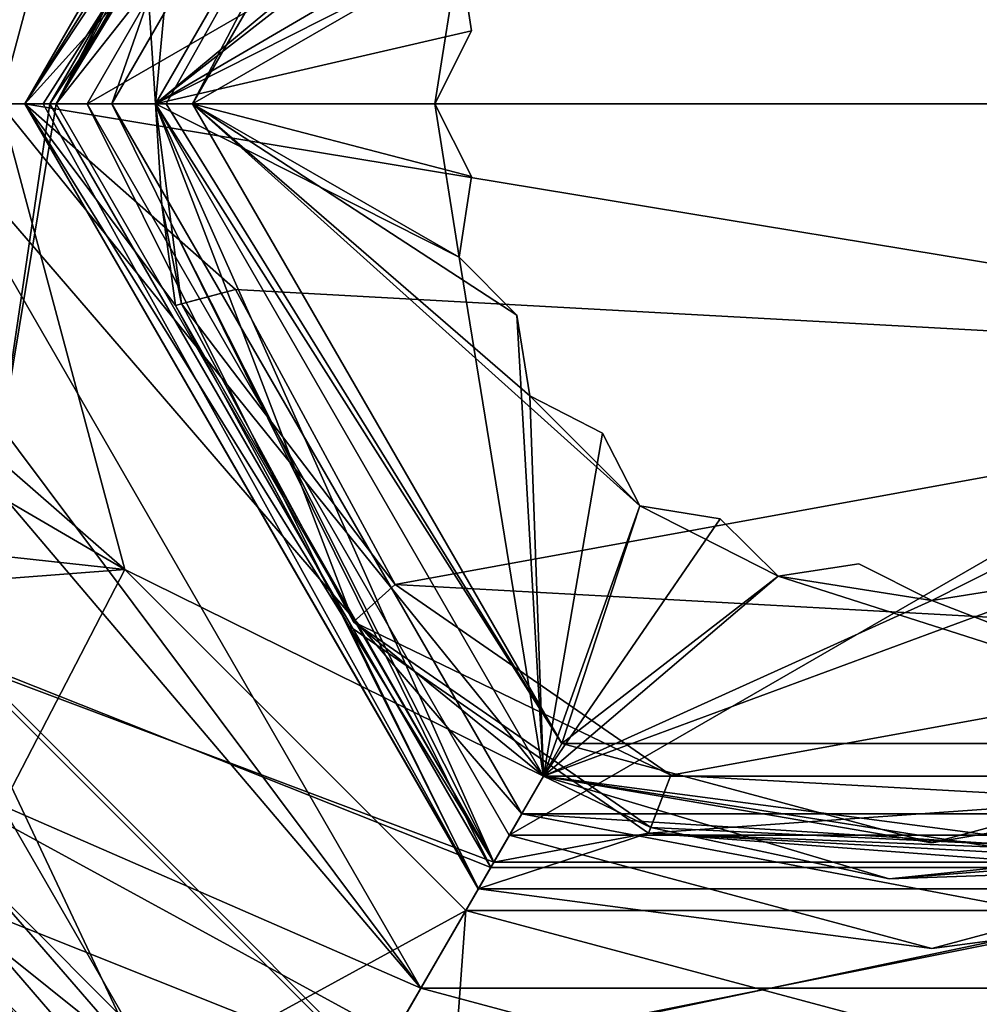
# Model space of a CAD drawing. Header units: millimetres. Extents: x -112 to 112, y -106 to 1587.
# Tile 70 of 158: x 68 to 75, y -18 to -10. Entities that reach past the tile are written whole.
import ezdxf

# ---------------------------------------------------------------- set-up
doc = ezdxf.new("R2010")
doc.units = ezdxf.units.MM
doc.header["$LTSCALE"] = 65.185185
for name, color, linetype in [('11', 7, 'CONTINUOUS'), ('1224', 7, 'CONTINUOUS'), ('1225', 7, 'CONTINUOUS'), ('1226', 7, 'CONTINUOUS'), ('1227', 7, 'CONTINUOUS'), ('1228', 7, 'CONTINUOUS'), ('1229', 7, 'CONTINUOUS'), ('1230', 7, 'CONTINUOUS'), ('1231', 7, 'CONTINUOUS'), ('1232', 7, 'CONTINUOUS'), ('1233', 7, 'CONTINUOUS'), ('1234', 7, 'CONTINUOUS'), ('1235', 7, 'CONTINUOUS'), ('1263', 7, 'CONTINUOUS'), ('1264', 7, 'CONTINUOUS'), ('1265', 7, 'CONTINUOUS'), ('1266', 7, 'CONTINUOUS'), ('1267', 7, 'CONTINUOUS'), ('1268', 7, 'CONTINUOUS'), ('1269', 7, 'CONTINUOUS'), ('1270', 7, 'CONTINUOUS'), ('1271', 7, 'CONTINUOUS'), ('1272', 7, 'CONTINUOUS'), ('1273', 7, 'CONTINUOUS'), ('1274', 7, 'CONTINUOUS'), ('1275', 7, 'CONTINUOUS'), ('1292', 7, 'CONTINUOUS'), ('1293', 7, 'CONTINUOUS'), ('1294', 7, 'CONTINUOUS'), ('1295', 7, 'CONTINUOUS'), ('1296', 7, 'CONTINUOUS'), ('1297', 7, 'CONTINUOUS'), ('1298', 7, 'CONTINUOUS'), ('1299', 7, 'CONTINUOUS'), ('1310', 7, 'CONTINUOUS'), ('1311', 7, 'CONTINUOUS'), ('1312', 7, 'CONTINUOUS'), ('1313', 7, 'CONTINUOUS'), ('1314', 7, 'CONTINUOUS'), ('132', 7, 'CONTINUOUS'), ('137', 7, 'CONTINUOUS'), ('138', 7, 'CONTINUOUS'), ('142', 7, 'CONTINUOUS'), ('143', 7, 'CONTINUOUS'), ('144', 7, 'CONTINUOUS'), ('145', 7, 'CONTINUOUS'), ('146', 7, 'CONTINUOUS'), ('147', 7, 'CONTINUOUS'), ('152', 7, 'CONTINUOUS'), ('153', 7, 'CONTINUOUS'), ('159', 7, 'CONTINUOUS'), ('160', 7, 'CONTINUOUS'), ('161', 7, 'CONTINUOUS'), ('162', 7, 'CONTINUOUS'), ('17', 7, 'CONTINUOUS'), ('23', 7, 'CONTINUOUS'), ('7', 7, 'CONTINUOUS'), ('813', 7, 'CONTINUOUS'), ('814', 7, 'CONTINUOUS'), ('815', 7, 'CONTINUOUS'), ('818', 7, 'CONTINUOUS'), ('819', 7, 'CONTINUOUS'), ('820', 7, 'CONTINUOUS'), ('835', 7, 'CONTINUOUS'), ('836', 7, 'CONTINUOUS'), ('838', 7, 'CONTINUOUS'), ('852', 7, 'CONTINUOUS'), ('864', 7, 'CONTINUOUS')]:
    doc.layers.add(name, color=color, linetype=linetype)

msp = doc.modelspace()

# ---------------------------------------------------------------- linework, layer by layer
at = {"layer": '11', "color": 7, "linetype": 'CONTINUOUS', "true_color": 0xe0f2ff}
for points in [[(65, -10.6, -21.5), (66.4603, -15.8032, 26.5), (68.6326, -18.3108, -21.5), (65, -10.6, -21.5)], [(75.2358, -20.5972, 26.5), (83.7758, -15.3943, 26.5), (76.8911, -20.4196, -21.5), (75.2358, -20.5972, 26.5)], [(66.4603, -15.8032, 26.5), (75.2358, -20.5972, 26.5), (68.6326, -18.3108, -21.5), (66.4603, -15.8032, 26.5)]]:
    msp.add_3dface(points, dxfattribs=at)
at = {"layer": '1224', "linetype": 'CONTINUOUS'}
for points in [[(68.75, -10.6, 55.5), (68.5048, -6.85, 55.5), (71.8749, -5.1874, 55.5), (68.75, -10.6, 55.5)], [(67.5, -10.6, 55.5), (68.5048, -6.85, 55.5), (68.75, -10.6, 55.5), (67.5, -10.6, 55.5)], [(68.5048, -14.35, 55.5), (67.5, -10.6, 55.5), (71.8749, -16.0126, 55.5), (68.5048, -14.35, 55.5)], [(67.5, -10.6, 55.5), (68.75, -10.6, 55.5), (71.8749, -16.0126, 55.5), (67.5, -10.6, 55.5)], [(71.25, -17.0952, 55.5), (68.5048, -14.35, 55.5), (71.8749, -16.0126, 55.5), (71.25, -17.0952, 55.5)], [(78.75, -17.0952, 55.5), (71.25, -17.0952, 55.5), (71.8749, -16.0126, 55.5), (78.75, -17.0952, 55.5)], [(78.1251, -16.0126, 55.5), (78.75, -17.0952, 55.5), (71.8749, -16.0126, 55.5), (78.1251, -16.0126, 55.5)], [(75, -18.1, 55.5), (71.25, -17.0952, 55.5), (78.75, -17.0952, 55.5), (75, -18.1, 55.5)]]:
    msp.add_3dface(points, dxfattribs=at)
at = {"layer": '1225', "linetype": 'CONTINUOUS'}
for points in [[(62.085, -10.6, 62.4573), (68.5048, -14.35, 55.5), (62.082, -13.6496, 63.6985), (62.085, -10.6, 62.4573)], [(64.2085, -10.6, 58.5242), (68.5048, -14.35, 55.5), (62.085, -10.6, 62.4573), (64.2085, -10.6, 58.5242)], [(67.5, -10.6, 55.5), (68.5048, -14.35, 55.5), (64.2085, -10.6, 58.5242), (67.5, -10.6, 55.5)], [(68.5048, -14.35, 55.5), (62.0792, -14.8397, 65.7851), (62.082, -13.6496, 63.6985), (68.5048, -14.35, 55.5)], [(68.5048, -14.35, 55.5), (65.4346, -20.275, 65.8764), (62.0792, -14.8397, 65.7851), (68.5048, -14.35, 55.5)], [(68.5048, -14.35, 55.5), (71.25, -17.0952, 55.5), (65.4346, -20.275, 65.8764), (68.5048, -14.35, 55.5)], [(67.2058, -15.1001, 77), (65.4346, -20.275, 65.8764), (70.5, -18.3942, 77), (67.2058, -15.1001, 77)], [(71.25, -17.0952, 55.5), (70.7837, -23.5207, 65.6934), (65.4346, -20.275, 65.8764), (71.25, -17.0952, 55.5)], [(71.25, -17.0952, 55.5), (75, -18.1, 55.5), (70.7837, -23.5207, 65.6934), (71.25, -17.0952, 55.5)], [(75, -18.1, 55.5), (78.75, -17.0952, 55.5), (77.1397, -23.5165, 63.0173), (75, -18.1, 55.5)]]:
    msp.add_3dface(points, dxfattribs=at)
at = {"layer": '1226', "linetype": 'CONTINUOUS'}
for points in [[(67.2058, -6.0999, 77), (66, -10.6, 77), (71.475, -4.4945, 77), (67.2058, -6.0999, 77)], [(71.475, -4.4945, 77), (66, -10.6, 77), (67.95, -10.6, 77), (71.475, -4.4945, 77)], [(66, -10.6, 77), (67.2058, -15.1001, 77), (67.95, -10.6, 77), (66, -10.6, 77)], [(67.95, -10.6, 77), (67.2058, -15.1001, 77), (71.475, -16.7055, 77), (67.95, -10.6, 77)], [(67.2058, -15.1001, 77), (70.5, -18.3942, 77), (71.475, -16.7055, 77), (67.2058, -15.1001, 77)], [(70.5, -18.3942, 77), (79.5, -18.3942, 77), (78.525, -16.7055, 77), (70.5, -18.3942, 77)], [(71.475, -16.7055, 77), (70.5, -18.3942, 77), (78.525, -16.7055, 77), (71.475, -16.7055, 77)]]:
    msp.add_3dface(points, dxfattribs=at)
at = {"layer": '1227', "linetype": 'CONTINUOUS'}
msp.add_3dface([(68.5048, -6.85, 55.5), (67.5, -10.6, 55.5), (62.0792, -6.3603, 65.7852), (68.5048, -6.85, 55.5)], dxfattribs=at)
at = {"layer": '1228', "linetype": 'CONTINUOUS'}
for points in [[(71.875, -5.1873, 58.5), (68.75, -10.6, 58.5), (72.6489, -7.3639, 58.5), (71.875, -5.1873, 58.5)], [(72.6489, -7.3639, 58.5), (68.75, -10.6, 58.5), (71.7639, -8.2489, 58.5), (72.6489, -7.3639, 58.5)], [(71.7639, -8.2489, 58.5), (68.75, -10.6, 58.5), (71.6587, -8.8975, 58.5), (71.7639, -8.2489, 58.5)], [(71.6587, -8.8975, 58.5), (68.75, -10.6, 58.5), (71.1958, -9.3639, 58.5), (71.6587, -8.8975, 58.5)], [(71.1958, -9.3639, 58.5), (68.75, -10.6, 58.5), (71.2962, -10.0134, 58.5), (71.1958, -9.3639, 58.5)], [(68.75, -10.6, 58.5), (71, -10.6, 58.5), (71.2962, -10.0134, 58.5), (68.75, -10.6, 58.5)], [(68.75, -10.6, 58.5), (71.875, -16.0127, 58.5), (71.1958, -11.8361, 58.5), (68.75, -10.6, 58.5)], [(71, -10.6, 58.5), (68.75, -10.6, 58.5), (71.1958, -11.8361, 58.5), (71, -10.6, 58.5)], [(71.2962, -11.1866, 58.5), (71, -10.6, 58.5), (71.1958, -11.8361, 58.5), (71.2962, -11.1866, 58.5)], [(71.1958, -11.8361, 58.5), (71.875, -16.0127, 58.5), (71.6587, -12.3025, 58.5), (71.1958, -11.8361, 58.5)], [(71.6587, -12.3025, 58.5), (71.875, -16.0127, 58.5), (71.7639, -12.9511, 58.5), (71.6587, -12.3025, 58.5)], [(71.7639, -12.9511, 58.5), (71.875, -16.0127, 58.5), (72.3483, -13.2517, 58.5), (71.7639, -12.9511, 58.5)], [(72.3483, -13.2517, 58.5), (71.875, -16.0127, 58.5), (72.6489, -13.8361, 58.5), (72.3483, -13.2517, 58.5)], [(72.6489, -13.8361, 58.5), (71.875, -16.0127, 58.5), (73.2975, -13.9413, 58.5), (72.6489, -13.8361, 58.5)], [(73.2975, -13.9413, 58.5), (71.875, -16.0127, 58.5), (73.7639, -14.4042, 58.5), (73.2975, -13.9413, 58.5)], [(74.4134, -14.3038, 58.5), (73.7639, -14.4042, 58.5), (75, -14.6, 58.5), (74.4134, -14.3038, 58.5)], [(75.5866, -14.3038, 58.5), (75, -14.6, 58.5), (76.2361, -14.4042, 58.5), (75.5866, -14.3038, 58.5)], [(71.875, -16.0127, 58.5), (78.125, -16.0127, 58.5), (76.2361, -14.4042, 58.5), (71.875, -16.0127, 58.5)], [(73.7639, -14.4042, 58.5), (71.875, -16.0127, 58.5), (75, -14.6, 58.5), (73.7639, -14.4042, 58.5)], [(75, -14.6, 58.5), (71.875, -16.0127, 58.5), (76.2361, -14.4042, 58.5), (75, -14.6, 58.5)]]:
    msp.add_3dface(points, dxfattribs=at)
at = {"layer": '1229', "linetype": 'CONTINUOUS'}
for points in [[(71.875, -16.0127, 58.5), (68.75, -10.6, 58.5), (70.3449, -14.7704, 73), (71.875, -16.0127, 58.5)], [(70.3449, -14.7704, 73), (68.75, -10.6, 58.5), (68.9612, -12.2111, 73), (70.3449, -14.7704, 73)], [(68.9612, -12.2111, 73), (68.75, -10.6, 58.5), (68.9612, -12.2111, 76.2), (68.9612, -12.2111, 73)], [(68.9612, -12.2111, 76.2), (68.75, -10.6, 58.5), (68.8031, -11.4127, 76.2), (68.9612, -12.2111, 76.2)], [(68.8031, -11.4127, 76.2), (68.75, -10.6, 58.5), (68.75, -10.6, 76.2), (68.8031, -11.4127, 76.2)], [(72.7374, -16.4261, 73), (71.875, -16.0127, 58.5), (70.3449, -14.7704, 73), (72.7374, -16.4261, 73)], [(78.125, -16.0127, 58.5), (71.875, -16.0127, 58.5), (76.6111, -16.6388, 73), (78.125, -16.0127, 58.5)], [(76.6111, -16.6388, 73), (71.875, -16.0127, 58.5), (76.6111, -16.6388, 76.2), (76.6111, -16.6388, 73)], [(76.6111, -16.6388, 76.2), (71.875, -16.0127, 58.5), (74.6571, -16.8406, 76.2), (76.6111, -16.6388, 76.2)], [(74.6571, -16.8406, 76.2), (71.875, -16.0127, 58.5), (72.7374, -16.4261, 73), (74.6571, -16.8406, 76.2)], [(72.7374, -16.4261, 76.2), (74.6571, -16.8406, 76.2), (72.7374, -16.4261, 73), (72.7374, -16.4261, 76.2)]]:
    msp.add_3dface(points, dxfattribs=at)
at = {"layer": '1230', "linetype": 'CONTINUOUS'}
for points in [[(68.75, -10.6, 58.5), (71.875, -5.1873, 58.5), (68.75, -10.6, 76.2), (68.75, -10.6, 58.5)], [(68.75, -10.6, 76.2), (71.875, -5.1873, 58.5), (68.8569, -9.4491, 76.2), (68.75, -10.6, 76.2)]]:
    msp.add_3dface(points, dxfattribs=at)
at = {"layer": '1231', "linetype": 'CONTINUOUS'}
for points in [[(69.05, -10.6, 46.5), (72.0232, -5.4482, 46.5), (71.1958, -9.3639, 46.5), (69.05, -10.6, 46.5)], [(71, -10.6, 46.5), (69.05, -10.6, 46.5), (71.1958, -9.3639, 46.5), (71, -10.6, 46.5)], [(71.2962, -10.0134, 46.5), (71, -10.6, 46.5), (71.1958, -9.3639, 46.5), (71.2962, -10.0134, 46.5)], [(72.0232, -15.7518, 46.5), (69.05, -10.6, 46.5), (72.6489, -13.8361, 46.5), (72.0232, -15.7518, 46.5)], [(69.05, -10.6, 46.5), (71, -10.6, 46.5), (71.2962, -11.1866, 46.5), (69.05, -10.6, 46.5)], [(72.6489, -13.8361, 46.5), (69.05, -10.6, 46.5), (71.7639, -12.9511, 46.5), (72.6489, -13.8361, 46.5)], [(71.7639, -12.9511, 46.5), (69.05, -10.6, 46.5), (71.6587, -12.3025, 46.5), (71.7639, -12.9511, 46.5)], [(71.6587, -12.3025, 46.5), (69.05, -10.6, 46.5), (71.1958, -11.8361, 46.5), (71.6587, -12.3025, 46.5)], [(71.1958, -11.8361, 46.5), (69.05, -10.6, 46.5), (71.2962, -11.1866, 46.5), (71.1958, -11.8361, 46.5)], [(72.3483, -13.2517, 46.5), (72.6489, -13.8361, 46.5), (71.7639, -12.9511, 46.5), (72.3483, -13.2517, 46.5)], [(73.7639, -14.4042, 46.5), (72.0232, -15.7518, 46.5), (72.6489, -13.8361, 46.5), (73.7639, -14.4042, 46.5)], [(73.2975, -13.9413, 46.5), (73.7639, -14.4042, 46.5), (72.6489, -13.8361, 46.5), (73.2975, -13.9413, 46.5)], [(74.4134, -14.3038, 46.5), (75, -14.6, 46.5), (73.7639, -14.4042, 46.5), (74.4134, -14.3038, 46.5)], [(75.5866, -14.3038, 46.5), (76.2361, -14.4042, 46.5), (75, -14.6, 46.5), (75.5866, -14.3038, 46.5)], [(77.9768, -15.7518, 46.5), (72.0232, -15.7518, 46.5), (73.7639, -14.4042, 46.5), (77.9768, -15.7518, 46.5)], [(75, -14.6, 46.5), (77.9768, -15.7518, 46.5), (73.7639, -14.4042, 46.5), (75, -14.6, 46.5)], [(76.2361, -14.4042, 46.5), (77.9768, -15.7518, 46.5), (75, -14.6, 46.5), (76.2361, -14.4042, 46.5)], [(75, -16.55, 46.5), (72.0232, -15.7518, 46.5), (77.9768, -15.7518, 46.5), (75, -16.55, 46.5)]]:
    msp.add_3dface(points, dxfattribs=at)
at = {"layer": '1232', "linetype": 'CONTINUOUS'}
for points in [[(68.75, -10.6, 46.8), (71.8749, -5.1874, 55.5), (71.875, -5.1873, 46.8), (68.75, -10.6, 46.8)], [(68.75, -10.6, 55.5), (71.8749, -5.1874, 55.5), (68.75, -10.6, 46.8), (68.75, -10.6, 55.5)]]:
    msp.add_3dface(points, dxfattribs=at)
at = {"layer": '1233', "linetype": 'CONTINUOUS'}
for points in [[(71.8749, -16.0126, 55.5), (68.75, -10.6, 55.5), (71.875, -16.0127, 46.8), (71.8749, -16.0126, 55.5)], [(68.75, -10.6, 55.5), (68.75, -10.6, 46.8), (71.875, -16.0127, 46.8), (68.75, -10.6, 55.5)], [(78.1251, -16.0126, 55.5), (71.8749, -16.0126, 55.5), (78.125, -16.0127, 46.8), (78.1251, -16.0126, 55.5)], [(78.125, -16.0127, 46.8), (71.8749, -16.0126, 55.5), (71.875, -16.0127, 46.8), (78.125, -16.0127, 46.8)]]:
    msp.add_3dface(points, dxfattribs=at)
at = {"layer": '1234', "linetype": 'CONTINUOUS'}
for points in [[(71.2962, -10.0134, 58.5), (71, -10.6, 58.5), (71, -10.6, 46.5), (71.2962, -10.0134, 58.5)], [(71.2962, -10.0134, 58.5), (71, -10.6, 46.5), (71.2962, -10.0134, 46.5), (71.2962, -10.0134, 58.5)]]:
    msp.add_3dface(points, dxfattribs=at)
at = {"layer": '1235', "linetype": 'CONTINUOUS'}
for points in [[(71.1958, -9.3639, 58.5), (71.2962, -10.0134, 58.5), (71.2962, -10.0134, 46.5), (71.1958, -9.3639, 58.5)], [(71.1958, -9.3639, 58.5), (71.2962, -10.0134, 46.5), (71.1958, -9.3639, 46.5), (71.1958, -9.3639, 58.5)]]:
    msp.add_3dface(points, dxfattribs=at)
at = {"layer": '1263', "linetype": 'CONTINUOUS'}
for points in [[(75, -14.6, 58.5), (75.5866, -14.3038, 58.5), (75.5866, -14.3038, 46.5), (75, -14.6, 58.5)], [(75, -14.6, 58.5), (75.5866, -14.3038, 46.5), (75, -14.6, 46.5), (75, -14.6, 58.5)]]:
    msp.add_3dface(points, dxfattribs=at)
at = {"layer": '1264', "linetype": 'CONTINUOUS'}
for points in [[(74.4134, -14.3038, 58.5), (75, -14.6, 58.5), (75, -14.6, 46.5), (74.4134, -14.3038, 58.5)], [(74.4134, -14.3038, 58.5), (75, -14.6, 46.5), (74.4134, -14.3038, 46.5), (74.4134, -14.3038, 58.5)]]:
    msp.add_3dface(points, dxfattribs=at)
at = {"layer": '1265', "linetype": 'CONTINUOUS'}
for points in [[(73.7639, -14.4042, 58.5), (74.4134, -14.3038, 58.5), (74.4134, -14.3038, 46.5), (73.7639, -14.4042, 58.5)], [(73.7639, -14.4042, 58.5), (74.4134, -14.3038, 46.5), (73.7639, -14.4042, 46.5), (73.7639, -14.4042, 58.5)]]:
    msp.add_3dface(points, dxfattribs=at)
at = {"layer": '1266', "linetype": 'CONTINUOUS'}
for points in [[(73.2975, -13.9413, 58.5), (73.7639, -14.4042, 58.5), (73.7639, -14.4042, 46.5), (73.2975, -13.9413, 58.5)], [(73.2975, -13.9413, 58.5), (73.7639, -14.4042, 46.5), (73.2975, -13.9413, 46.5), (73.2975, -13.9413, 58.5)]]:
    msp.add_3dface(points, dxfattribs=at)
at = {"layer": '1267', "linetype": 'CONTINUOUS'}
for points in [[(72.6489, -13.8361, 58.5), (73.2975, -13.9413, 58.5), (73.2975, -13.9413, 46.5), (72.6489, -13.8361, 58.5)], [(72.6489, -13.8361, 58.5), (73.2975, -13.9413, 46.5), (72.6489, -13.8361, 46.5), (72.6489, -13.8361, 58.5)]]:
    msp.add_3dface(points, dxfattribs=at)
at = {"layer": '1268', "linetype": 'CONTINUOUS'}
for points in [[(72.3483, -13.2517, 58.5), (72.6489, -13.8361, 58.5), (72.6489, -13.8361, 46.5), (72.3483, -13.2517, 58.5)], [(72.3483, -13.2517, 58.5), (72.6489, -13.8361, 46.5), (72.3483, -13.2517, 46.5), (72.3483, -13.2517, 58.5)]]:
    msp.add_3dface(points, dxfattribs=at)
at = {"layer": '1269', "linetype": 'CONTINUOUS'}
for points in [[(71.7639, -12.9511, 58.5), (72.3483, -13.2517, 58.5), (72.3483, -13.2517, 46.5), (71.7639, -12.9511, 58.5)], [(71.7639, -12.9511, 58.5), (72.3483, -13.2517, 46.5), (71.7639, -12.9511, 46.5), (71.7639, -12.9511, 58.5)]]:
    msp.add_3dface(points, dxfattribs=at)
at = {"layer": '1270', "linetype": 'CONTINUOUS'}
for points in [[(71.6587, -12.3025, 58.5), (71.7639, -12.9511, 58.5), (71.7639, -12.9511, 46.5), (71.6587, -12.3025, 58.5)], [(71.6587, -12.3025, 58.5), (71.7639, -12.9511, 46.5), (71.6587, -12.3025, 46.5), (71.6587, -12.3025, 58.5)]]:
    msp.add_3dface(points, dxfattribs=at)
at = {"layer": '1271', "linetype": 'CONTINUOUS'}
for points in [[(71.1958, -11.8361, 58.5), (71.6587, -12.3025, 58.5), (71.6587, -12.3025, 46.5), (71.1958, -11.8361, 58.5)], [(71.1958, -11.8361, 58.5), (71.6587, -12.3025, 46.5), (71.1958, -11.8361, 46.5), (71.1958, -11.8361, 58.5)]]:
    msp.add_3dface(points, dxfattribs=at)
at = {"layer": '1272', "linetype": 'CONTINUOUS'}
for points in [[(71.2962, -11.1866, 58.5), (71.1958, -11.8361, 58.5), (71.1958, -11.8361, 46.5), (71.2962, -11.1866, 58.5)], [(71.2962, -11.1866, 58.5), (71.1958, -11.8361, 46.5), (71.2962, -11.1866, 46.5), (71.2962, -11.1866, 58.5)]]:
    msp.add_3dface(points, dxfattribs=at)
at = {"layer": '1273', "linetype": 'CONTINUOUS'}
for points in [[(71, -10.6, 58.5), (71.2962, -11.1866, 58.5), (71.2962, -11.1866, 46.5), (71, -10.6, 58.5)], [(71, -10.6, 46.5), (71, -10.6, 58.5), (71.2962, -11.1866, 46.5), (71, -10.6, 46.5)]]:
    msp.add_3dface(points, dxfattribs=at)
at = {"layer": '1274', "linetype": 'CONTINUOUS'}
for points in [[(68.75, -10.6, 46.8), (72.0232, -15.7518, 46.5), (71.875, -16.0127, 46.8), (68.75, -10.6, 46.8)], [(72.0232, -15.7518, 46.5), (68.75, -10.6, 46.8), (68.8379, -10.6, 46.5879), (72.0232, -15.7518, 46.5)], [(69.05, -10.6, 46.5), (72.0232, -15.7518, 46.5), (68.8379, -10.6, 46.5879), (69.05, -10.6, 46.5)], [(72.0232, -15.7518, 46.5), (75, -16.55, 46.5), (71.875, -16.0127, 46.8), (72.0232, -15.7518, 46.5)], [(75, -16.55, 46.5), (77.9768, -15.7518, 46.5), (78.125, -16.0127, 46.8), (75, -16.55, 46.5)], [(75, -16.55, 46.5), (78.125, -16.0127, 46.8), (71.875, -16.0127, 46.8), (75, -16.55, 46.5)]]:
    msp.add_3dface(points, dxfattribs=at)
at = {"layer": '1275', "linetype": 'CONTINUOUS'}
for points in [[(68.75, -10.6, 46.8), (71.875, -5.1873, 46.8), (68.8379, -10.6, 46.5879), (68.75, -10.6, 46.8)], [(71.875, -5.1873, 46.8), (69.05, -10.6, 46.5), (68.8379, -10.6, 46.5879), (71.875, -5.1873, 46.8)], [(72.0232, -5.4482, 46.5), (69.05, -10.6, 46.5), (71.875, -5.1873, 46.8), (72.0232, -5.4482, 46.5)]]:
    msp.add_3dface(points, dxfattribs=at)
at = {"layer": '1292', "linetype": 'CONTINUOUS'}
for points in [[(71.475, -4.4945, 77), (67.95, -10.6, 77), (70.7962, -5.9077, 76.25), (71.475, -4.4945, 77)], [(70.7962, -5.9077, 76.25), (67.95, -10.6, 77), (69.1273, -8.3193, 76.25), (70.7962, -5.9077, 76.25)], [(67.95, -10.6, 77), (69.1739, -8.3374, 76.2), (69.1273, -8.3193, 76.25), (67.95, -10.6, 77)], [(67.95, -10.6, 77), (68.8569, -9.4491, 76.2), (69.1739, -8.3374, 76.2), (67.95, -10.6, 77)], [(67.95, -10.6, 77), (68.75, -10.6, 76.2), (68.8569, -9.4491, 76.2), (67.95, -10.6, 77)]]:
    msp.add_3dface(points, dxfattribs=at)
at = {"layer": '1293', "linetype": 'CONTINUOUS'}
for points in [[(67.95, -10.6, 77), (71.475, -16.7055, 77), (68.75, -10.6, 76.2), (67.95, -10.6, 77)], [(71.475, -16.7055, 77), (68.8031, -11.4127, 76.2), (68.75, -10.6, 76.2), (71.475, -16.7055, 77)], [(68.8031, -11.4127, 76.2), (71.475, -16.7055, 77), (68.9129, -12.224, 76.25), (68.8031, -11.4127, 76.2)], [(68.9612, -12.2111, 76.2), (68.8031, -11.4127, 76.2), (68.9129, -12.224, 76.25), (68.9612, -12.2111, 76.2)], [(68.9129, -12.224, 76.25), (71.475, -16.7055, 77), (70.3077, -14.8038, 76.25), (68.9129, -12.224, 76.25)], [(70.3077, -14.8038, 76.25), (71.475, -16.7055, 77), (72.7193, -16.4727, 76.25), (70.3077, -14.8038, 76.25)], [(71.475, -16.7055, 77), (78.525, -16.7055, 77), (72.7193, -16.4727, 76.25), (71.475, -16.7055, 77)], [(78.525, -16.7055, 77), (72.7374, -16.4261, 76.2), (72.7193, -16.4727, 76.25), (78.525, -16.7055, 77)], [(78.525, -16.7055, 77), (74.6571, -16.8406, 76.2), (72.7374, -16.4261, 76.2), (78.525, -16.7055, 77)], [(76.6111, -16.6388, 76.2), (74.6571, -16.8406, 76.2), (76.624, -16.6871, 76.25), (76.6111, -16.6388, 76.2)], [(74.6571, -16.8406, 76.2), (78.525, -16.7055, 77), (76.624, -16.6871, 76.25), (74.6571, -16.8406, 76.2)]]:
    msp.add_3dface(points, dxfattribs=at)
at = {"layer": '1294', "linetype": 'CONTINUOUS'}
for points in [[(71.5991, -4.7116, 79.5), (68.2, -10.6, 79.5), (78.4009, -4.7116, 79.5), (71.5991, -4.7116, 79.5)], [(78.4009, -4.7116, 79.5), (68.2, -10.6, 79.5), (81.8, -10.6, 79.5), (78.4009, -4.7116, 79.5)], [(81.8, -10.6, 79.5), (68.2, -10.6, 79.5), (71.5991, -16.4884, 79.5), (81.8, -10.6, 79.5)], [(78.4009, -16.4884, 79.5), (81.8, -10.6, 79.5), (71.5991, -16.4884, 79.5), (78.4009, -16.4884, 79.5)], [(75, -17.4, 79.5), (78.4009, -16.4884, 79.5), (71.5991, -16.4884, 79.5), (75, -17.4, 79.5)]]:
    msp.add_3dface(points, dxfattribs=at)
at = {"layer": '1295', "linetype": 'CONTINUOUS'}
for points in [[(67.7, -10.6, 78), (71.3499, -4.278, 78), (69.1273, -8.3193, 78), (67.7, -10.6, 78)], [(67.7, -10.6, 78), (69.1273, -8.3193, 78), (69.5934, -8.5003, 78), (67.7, -10.6, 78)], [(82.3, -10.6, 78), (67.7, -10.6, 78), (69.5934, -8.5003, 78), (82.3, -10.6, 78)], [(80.604, -9.1049, 78), (82.3, -10.6, 78), (69.5934, -8.5003, 78), (80.604, -9.1049, 78)], [(71.3499, -16.922, 78), (67.7, -10.6, 78), (70.3077, -14.8038, 78), (71.3499, -16.922, 78)], [(67.7, -10.6, 78), (82.3, -10.6, 78), (80.4066, -12.6997, 78), (67.7, -10.6, 78)], [(67.7, -10.6, 78), (80.4066, -12.6997, 78), (69.396, -12.0951, 78), (67.7, -10.6, 78)], [(70.3077, -14.8038, 78), (67.7, -10.6, 78), (68.9129, -12.224, 78), (70.3077, -14.8038, 78)], [(68.9129, -12.224, 78), (67.7, -10.6, 78), (69.396, -12.0951, 78), (68.9129, -12.224, 78)], [(69.396, -12.0951, 78), (80.4066, -12.6997, 78), (70.6801, -14.4702, 78), (69.396, -12.0951, 78)], [(80.4066, -12.6997, 78), (78.8702, -14.9199, 78), (70.6801, -14.4702, 78), (80.4066, -12.6997, 78)], [(70.6801, -14.4702, 78), (78.8702, -14.9199, 78), (72.9003, -16.0066, 78), (70.6801, -14.4702, 78)], [(72.7193, -16.4727, 78), (71.3499, -16.922, 78), (70.3077, -14.8038, 78), (72.7193, -16.4727, 78)], [(78.8702, -14.9199, 78), (76.4951, -16.204, 78), (72.9003, -16.0066, 78), (78.8702, -14.9199, 78)], [(76.4951, -16.204, 78), (72.7193, -16.4727, 78), (72.9003, -16.0066, 78), (76.4951, -16.204, 78)], [(76.4951, -16.204, 78), (76.624, -16.6871, 78), (72.7193, -16.4727, 78), (76.4951, -16.204, 78)], [(78.6501, -16.922, 78), (71.3499, -16.922, 78), (72.7193, -16.4727, 78), (78.6501, -16.922, 78)], [(76.624, -16.6871, 78), (78.6501, -16.922, 78), (72.7193, -16.4727, 78), (76.624, -16.6871, 78)]]:
    msp.add_3dface(points, dxfattribs=at)
at = {"layer": '1296', "linetype": 'CONTINUOUS'}
for points in [[(71.3499, -4.278, 78), (67.7, -10.6, 78), (71.35, -4.278, 79), (71.3499, -4.278, 78)], [(71.35, -4.278, 79), (67.7, -10.6, 78), (67.7, -10.6, 79), (71.35, -4.278, 79)]]:
    msp.add_3dface(points, dxfattribs=at)
at = {"layer": '1297', "linetype": 'CONTINUOUS'}
for points in [[(67.7, -10.6, 78), (71.3499, -16.922, 78), (67.7, -10.6, 79), (67.7, -10.6, 78)], [(67.7, -10.6, 79), (71.3499, -16.922, 78), (71.35, -16.922, 79), (67.7, -10.6, 79)], [(71.3499, -16.922, 78), (78.6501, -16.922, 78), (71.35, -16.922, 79), (71.3499, -16.922, 78)], [(71.35, -16.922, 79), (78.6501, -16.922, 78), (78.65, -16.922, 79), (71.35, -16.922, 79)]]:
    msp.add_3dface(points, dxfattribs=at)
at = {"layer": '1298', "linetype": 'CONTINUOUS'}
for points in [[(71.5991, -4.7116, 79.5), (71.35, -4.278, 79), (67.7, -10.6, 79), (71.5991, -4.7116, 79.5)], [(71.5991, -4.7116, 79.5), (67.7, -10.6, 79), (67.8464, -10.6, 79.3536), (71.5991, -4.7116, 79.5)], [(68.2, -10.6, 79.5), (71.5991, -4.7116, 79.5), (67.8464, -10.6, 79.3536), (68.2, -10.6, 79.5)]]:
    msp.add_3dface(points, dxfattribs=at)
at = {"layer": '1299', "linetype": 'CONTINUOUS'}
for points in [[(67.7, -10.6, 79), (71.35, -16.922, 79), (67.8464, -10.6, 79.3536), (67.7, -10.6, 79)], [(71.35, -16.922, 79), (68.2, -10.6, 79.5), (67.8464, -10.6, 79.3536), (71.35, -16.922, 79)], [(71.5991, -16.4884, 79.5), (68.2, -10.6, 79.5), (71.35, -16.922, 79), (71.5991, -16.4884, 79.5)], [(75, -17.4, 79.5), (71.5991, -16.4884, 79.5), (71.35, -16.922, 79), (75, -17.4, 79.5)], [(78.4009, -16.4884, 79.5), (75, -17.4, 79.5), (78.65, -16.922, 79), (78.4009, -16.4884, 79.5)], [(75, -17.4, 79.5), (71.35, -16.922, 79), (78.65, -16.922, 79), (75, -17.4, 79.5)]]:
    msp.add_3dface(points, dxfattribs=at)
at = {"layer": '1310', "linetype": 'CONTINUOUS'}
for points in [[(70.6801, -14.4702, 73), (68.9612, -12.2111, 73), (69.396, -12.0951, 73), (70.6801, -14.4702, 73)], [(70.3449, -14.7704, 73), (68.9612, -12.2111, 73), (70.6801, -14.4702, 73), (70.3449, -14.7704, 73)], [(72.9003, -16.0066, 73), (70.3449, -14.7704, 73), (70.6801, -14.4702, 73), (72.9003, -16.0066, 73)], [(72.7374, -16.4261, 73), (70.3449, -14.7704, 73), (72.9003, -16.0066, 73), (72.7374, -16.4261, 73)]]:
    msp.add_3dface(points, dxfattribs=at)
at = {"layer": '1311', "linetype": 'CONTINUOUS'}
for points in [[(68.9129, -12.224, 76.25), (70.3077, -14.8038, 76.25), (68.9129, -12.224, 78), (68.9129, -12.224, 76.25)], [(70.3077, -14.8038, 76.25), (70.3077, -14.8038, 78), (68.9129, -12.224, 78), (70.3077, -14.8038, 76.25)], [(70.3077, -14.8038, 76.25), (72.7193, -16.4727, 76.25), (70.3077, -14.8038, 78), (70.3077, -14.8038, 76.25)], [(72.7193, -16.4727, 76.25), (72.7193, -16.4727, 78), (70.3077, -14.8038, 78), (72.7193, -16.4727, 76.25)]]:
    msp.add_3dface(points, dxfattribs=at)
at = {"layer": '1312', "linetype": 'CONTINUOUS'}
for points in [[(68.9612, -12.2111, 76.2), (68.9129, -12.224, 78), (69.396, -12.0951, 73), (68.9612, -12.2111, 76.2)], [(68.9129, -12.224, 78), (69.396, -12.0951, 78), (69.396, -12.0951, 73), (68.9129, -12.224, 78)], [(68.9612, -12.2111, 73), (68.9612, -12.2111, 76.2), (69.396, -12.0951, 73), (68.9612, -12.2111, 73)], [(68.9612, -12.2111, 76.2), (68.9129, -12.224, 76.25), (68.9129, -12.224, 78), (68.9612, -12.2111, 76.2)]]:
    msp.add_3dface(points, dxfattribs=at)
at = {"layer": '1313', "linetype": 'CONTINUOUS'}
for points in [[(69.396, -12.0951, 78), (70.6801, -14.4702, 78), (69.396, -12.0951, 73), (69.396, -12.0951, 78)], [(70.6801, -14.4702, 78), (70.6801, -14.4702, 73), (69.396, -12.0951, 73), (70.6801, -14.4702, 78)], [(70.6801, -14.4702, 78), (72.9003, -16.0066, 78), (70.6801, -14.4702, 73), (70.6801, -14.4702, 78)], [(72.9003, -16.0066, 78), (72.9003, -16.0066, 73), (70.6801, -14.4702, 73), (72.9003, -16.0066, 78)]]:
    msp.add_3dface(points, dxfattribs=at)
at = {"layer": '1314', "linetype": 'CONTINUOUS'}
for points in [[(72.7193, -16.4727, 76.25), (72.7374, -16.4261, 76.2), (72.9003, -16.0066, 78), (72.7193, -16.4727, 76.25)], [(72.7193, -16.4727, 78), (72.7193, -16.4727, 76.25), (72.9003, -16.0066, 78), (72.7193, -16.4727, 78)], [(72.7374, -16.4261, 76.2), (72.7374, -16.4261, 73), (72.9003, -16.0066, 78), (72.7374, -16.4261, 76.2)], [(72.9003, -16.0066, 78), (72.7374, -16.4261, 73), (72.9003, -16.0066, 73), (72.9003, -16.0066, 78)]]:
    msp.add_3dface(points, dxfattribs=at)
at = {"layer": '132', "color": 7, "linetype": 'CONTINUOUS', "true_color": 0xe0f2ff}
for points in [[(67.2373, -6.1227, 50), (66.0387, -10.6, 50), (71.4499, -4.4513, 50), (67.2373, -6.1227, 50)], [(66.0387, -10.6, 50), (67.9, -10.6, 50), (71.4499, -4.4513, 50), (66.0387, -10.6, 50)], [(66.0387, -10.6, 50), (67.2373, -15.0773, 50), (67.9, -10.6, 50), (66.0387, -10.6, 50)], [(67.9, -10.6, 50), (67.2373, -15.0773, 50), (71.4499, -16.7487, 50), (67.9, -10.6, 50)], [(67.2373, -15.0773, 50), (70.5177, -18.3597, 50), (71.4499, -16.7487, 50), (67.2373, -15.0773, 50)], [(70.5177, -18.3597, 50), (79.4823, -18.3597, 50), (78.5501, -16.7487, 50), (70.5177, -18.3597, 50)], [(71.4499, -16.7487, 50), (70.5177, -18.3597, 50), (78.5501, -16.7487, 50), (71.4499, -16.7487, 50)]]:
    msp.add_3dface(points, dxfattribs=at)
at = {"layer": '137', "color": 7, "linetype": 'CONTINUOUS', "true_color": 0xe0f2ff}
for points in [[(70.5177, -18.3597, 50), (67.2373, -15.0773, 50), (65.221, -16.2459, 48.4048), (70.5177, -18.3597, 50)], [(69.3541, -20.379, 48.4048), (70.5177, -18.3597, 50), (65.221, -16.2459, 48.4048), (69.3541, -20.379, 48.4048)]]:
    msp.add_3dface(points, dxfattribs=at)
at = {"layer": '138', "color": 7, "linetype": 'CONTINUOUS', "true_color": 0xe0f2ff}
msp.add_3dface([(69.3541, -20.379, 48.4048), (65.221, -16.2459, 48.4048), (64.3934, -21.2066, 29.9831), (69.3541, -20.379, 48.4048)], dxfattribs=at)
at = {"layer": '142', "color": 7, "linetype": 'CONTINUOUS', "true_color": 0xe0f2ff}
msp.add_3dface([(68.7502, -21.4254, 27.5), (65.2773, -20.3227, 27.5), (64.1746, -16.8498, 27.5), (68.7502, -21.4254, 27.5)], dxfattribs=at)
at = {"layer": '143', "color": 7, "linetype": 'CONTINUOUS', "true_color": 0xe0f2ff}
for points in [[(68.7502, -21.4254, 27.5), (64.1746, -16.8498, 27.5), (68.7501, -21.4254, 30.5), (68.7502, -21.4254, 27.5)], [(68.7501, -21.4254, 30.5), (64.1746, -16.8498, 27.5), (64.1746, -16.8499, 30.5), (68.7501, -21.4254, 30.5)]]:
    msp.add_3dface(points, dxfattribs=at)
at = {"layer": '144', "color": 7, "linetype": 'CONTINUOUS', "true_color": 0xe0f2ff}
for points in [[(65.0406, -16.3499, 41), (69.2499, -20.5592, 41), (65.0406, -16.3499, 31.5), (65.0406, -16.3499, 41)], [(65.0406, -16.3499, 31.5), (69.2499, -20.5592, 41), (69.2499, -20.5592, 31.5), (65.0406, -16.3499, 31.5)]]:
    msp.add_3dface(points, dxfattribs=at)
at = {"layer": '145', "color": 7, "linetype": 'CONTINUOUS', "true_color": 0xe0f2ff}
for points in [[(69.2499, -20.5592, 41), (65.0406, -16.3499, 41), (66.2051, -15.6778, 46.0176), (69.2499, -20.5592, 41)], [(69.9222, -19.3949, 46.0176), (69.2499, -20.5592, 41), (66.2051, -15.6778, 46.0176), (69.9222, -19.3949, 46.0176)]]:
    msp.add_3dface(points, dxfattribs=at)
at = {"layer": '146', "color": 7, "linetype": 'CONTINUOUS', "true_color": 0xe0f2ff}
for points in [[(66.7763, -10.6, 47.5), (70.8858, -3.4795, 47.5), (68.4, -10.6, 47.5), (66.7763, -10.6, 47.5)], [(68.4, -10.6, 47.5), (70.8858, -3.4795, 47.5), (71.7001, -4.8842, 47.5), (68.4, -10.6, 47.5)], [(70.8858, -17.7205, 47.5), (66.7763, -10.6, 47.5), (71.7001, -16.3158, 47.5), (70.8858, -17.7205, 47.5)], [(71.7001, -16.3158, 47.5), (66.7763, -10.6, 47.5), (68.4, -10.6, 47.5), (71.7001, -16.3158, 47.5)], [(79.1142, -17.7205, 47.5), (70.8858, -17.7205, 47.5), (71.7001, -16.3158, 47.5), (79.1142, -17.7205, 47.5)], [(78.2999, -16.3158, 47.5), (79.1142, -17.7205, 47.5), (71.7001, -16.3158, 47.5), (78.2999, -16.3158, 47.5)], [(75, -18.8237, 47.5), (70.8858, -17.7205, 47.5), (79.1142, -17.7205, 47.5), (75, -18.8237, 47.5)]]:
    msp.add_3dface(points, dxfattribs=at)
at = {"layer": '147', "color": 7, "linetype": 'CONTINUOUS', "true_color": 0xe0f2ff}
for points in [[(71.7001, -16.3158, 47.5), (68.4, -10.6, 47.5), (71.6999, -16.3157, 49.5), (71.7001, -16.3158, 47.5)], [(71.6999, -16.3157, 49.5), (68.4, -10.6, 47.5), (68.4, -10.6, 49.5), (71.6999, -16.3157, 49.5)], [(78.3001, -16.3157, 49.5), (71.7001, -16.3158, 47.5), (71.6999, -16.3157, 49.5), (78.3001, -16.3157, 49.5)], [(78.2999, -16.3158, 47.5), (71.7001, -16.3158, 47.5), (78.3001, -16.3157, 49.5), (78.2999, -16.3158, 47.5)]]:
    msp.add_3dface(points, dxfattribs=at)
at = {"layer": '152', "color": 7, "linetype": 'CONTINUOUS', "true_color": 0xe0f2ff}
for points in [[(68.4, -10.6, 47.5), (71.7001, -4.8842, 47.5), (68.4, -10.6, 49.5), (68.4, -10.6, 47.5)], [(68.4, -10.6, 49.5), (71.7001, -4.8842, 47.5), (71.6999, -4.8843, 49.5), (68.4, -10.6, 49.5)]]:
    msp.add_3dface(points, dxfattribs=at)
at = {"layer": '153', "color": 7, "linetype": 'CONTINUOUS', "true_color": 0xe0f2ff}
for points in [[(64.1746, -16.8499, 30.5), (65.0406, -16.3499, 31.5), (69.2499, -20.5592, 31.5), (64.1746, -16.8499, 30.5)], [(68.7501, -21.4254, 30.5), (64.1746, -16.8499, 30.5), (69.2499, -20.5592, 31.5), (68.7501, -21.4254, 30.5)]]:
    msp.add_3dface(points, dxfattribs=at)
at = {"layer": '159', "color": 7, "linetype": 'CONTINUOUS', "true_color": 0xe0f2ff}
for points in [[(66.2051, -15.6778, 46.0176), (64.8445, -10.6, 46.0176), (70.8858, -17.7205, 47.5), (66.2051, -15.6778, 46.0176)], [(70.8858, -17.7205, 47.5), (64.8445, -10.6, 46.0176), (65.5588, -10.6, 47.0867), (70.8858, -17.7205, 47.5)], [(66.7763, -10.6, 47.5), (70.8858, -17.7205, 47.5), (65.5588, -10.6, 47.0867), (66.7763, -10.6, 47.5)], [(69.9222, -19.3949, 46.0176), (66.2051, -15.6778, 46.0176), (70.8858, -17.7205, 47.5), (69.9222, -19.3949, 46.0176)], [(69.9222, -19.3949, 46.0176), (70.8858, -17.7205, 47.5), (75, -18.8237, 47.5), (69.9222, -19.3949, 46.0176)], [(80.0778, -19.3949, 46.0176), (75, -20.7555, 46.0176), (79.1142, -17.7205, 47.5), (80.0778, -19.3949, 46.0176)], [(75, -20.7555, 46.0176), (75, -18.8237, 47.5), (79.1142, -17.7205, 47.5), (75, -20.7555, 46.0176)]]:
    msp.add_3dface(points, dxfattribs=at)
at = {"layer": '160', "color": 7, "linetype": 'CONTINUOUS', "true_color": 0xe0f2ff}
msp.add_3dface([(70.8858, -3.4795, 47.5), (66.7763, -10.6, 47.5), (66.2051, -5.5222, 46.0176), (70.8858, -3.4795, 47.5)], dxfattribs=at)
at = {"layer": '161', "color": 7, "linetype": 'CONTINUOUS', "true_color": 0xe0f2ff}
for points in [[(67.9, -10.6, 50), (71.4499, -16.7487, 50), (68.4, -10.6, 49.5), (67.9, -10.6, 50)], [(71.4499, -16.7487, 50), (71.6999, -16.3157, 49.5), (68.4, -10.6, 49.5), (71.4499, -16.7487, 50)], [(71.4499, -16.7487, 50), (78.5501, -16.7487, 50), (71.6999, -16.3157, 49.5), (71.4499, -16.7487, 50)], [(78.5501, -16.7487, 50), (78.3001, -16.3157, 49.5), (71.6999, -16.3157, 49.5), (78.5501, -16.7487, 50)]]:
    msp.add_3dface(points, dxfattribs=at)
at = {"layer": '162', "color": 7, "linetype": 'CONTINUOUS', "true_color": 0xe0f2ff}
for points in [[(71.4499, -4.4513, 50), (67.9, -10.6, 50), (71.6999, -4.8843, 49.5), (71.4499, -4.4513, 50)], [(67.9, -10.6, 50), (68.4, -10.6, 49.5), (71.6999, -4.8843, 49.5), (67.9, -10.6, 50)]]:
    msp.add_3dface(points, dxfattribs=at)
at = {"layer": '17', "color": 7, "linetype": 'CONTINUOUS', "true_color": 0xe0f2ff}
for points in [[(65, -10.6, -21.5), (68.6326, -18.3108, -21.5), (59, -10.6, -21.5), (65, -10.6, -21.5)], [(59, -10.6, -21.5), (68.6326, -18.3108, -21.5), (63.6864, -21.9138, -21.5), (59, -10.6, -21.5)]]:
    msp.add_3dface(points, dxfattribs=at)
at = {"layer": '23', "color": 7, "linetype": 'CONTINUOUS', "true_color": 0xe0f2ff}
for points in [[(70.7241, -26.0537), (49.5037, -23.0545), (27.5367, -16.9877, -9.2016), (70.7241, -26.0537)], [(70.256, -25.9487, -1.1055), (70.7241, -26.0537), (27.5367, -16.9877, -9.2016), (70.256, -25.9487, -1.1055)], [(67.1135, -25.0223, -4.0178), (68.5493, -25.4949, -2.8027), (27.5367, -16.9877, -9.2016), (67.1135, -25.0223, -4.0178)], [(68.5493, -25.4949, -2.8027), (70.256, -25.9487, -1.1055), (27.5367, -16.9877, -9.2016), (68.5493, -25.4949, -2.8027)]]:
    msp.add_3dface(points, dxfattribs=at)
at = {"layer": '7', "color": 7, "linetype": 'CONTINUOUS', "true_color": 0xe0f2ff}
for points in [[(75.2358, -20.5972, 26.5), (84.5459, -20.146, 26.5), (83.7758, -15.3943, 26.5), (75.2358, -20.5972, 26.5)], [(66.4603, -15.8032, 26.5), (65.454, -20.1459, 26.5), (75.2358, -20.5972, 26.5), (66.4603, -15.8032, 26.5)]]:
    msp.add_3dface(points, dxfattribs=at)
at = {"layer": '813', "color": 7, "linetype": 'CONTINUOUS', "true_color": 0xe0f2ff}
msp.add_3dface([(64.3912, -16.725, -22.5), (62.0096, -18.1, -22.5), (68.8749, -21.2087, -22.5), (64.3912, -16.725, -22.5)], dxfattribs=at)
at = {"layer": '814', "color": 7, "linetype": 'CONTINUOUS', "true_color": 0xe0f2ff}
for points in [[(64.25, -10.6, -25.5), (69.6249, -1.2903, -25.5), (64.25, -10.6, -24), (64.25, -10.6, -25.5)], [(64.25, -10.6, -24), (69.6249, -1.2903, -25.5), (65.6902, -5.225, -24), (64.25, -10.6, -24)]]:
    msp.add_3dface(points, dxfattribs=at)
at = {"layer": '815', "color": 7, "linetype": 'CONTINUOUS', "true_color": 0xe0f2ff}
for points in [[(69.6249, -1.2903, -25.5), (64.25, -10.6, -25.5), (65.5248, -1.1248, -25.5), (69.6249, -1.2903, -25.5)], [(61.6, -10.6, -25.5), (64.25, -10.6, -25.5), (69.6249, -19.9097, -25.5), (61.6, -10.6, -25.5)], [(65.5248, -20.0752, -25.5), (61.6, -10.6, -25.5), (69.6249, -19.9097, -25.5), (65.5248, -20.0752, -25.5)]]:
    msp.add_3dface(points, dxfattribs=at)
at = {"layer": '818', "color": 7, "linetype": 'CONTINUOUS', "true_color": 0xe0f2ff}
for points in [[(69.6249, -19.9097, -25.5), (64.25, -10.6, -25.5), (65.6902, -15.975, -24), (69.6249, -19.9097, -25.5)], [(69.625, -19.9098, -24), (69.6249, -19.9097, -25.5), (65.6902, -15.975, -24), (69.625, -19.9098, -24)]]:
    msp.add_3dface(points, dxfattribs=at)
at = {"layer": '819', "color": 7, "linetype": 'CONTINUOUS', "true_color": 0xe0f2ff}
for points in [[(68.8499, -21.2521, -35), (64.3479, -16.75, -35), (68.85, -21.2521, -28.6351), (68.8499, -21.2521, -35)], [(68.85, -21.2521, -28.6351), (64.3479, -16.75, -35), (64.3479, -16.75, -28.6351), (68.85, -21.2521, -28.6351)]]:
    msp.add_3dface(points, dxfattribs=at)
at = {"layer": '820', "color": 7, "linetype": 'CONTINUOUS', "true_color": 0xe0f2ff}
msp.add_3dface([(64.3479, -16.75, -35), (68.8499, -21.2521, -35), (65.2419, -20.3581, -36.5), (64.3479, -16.75, -35)], dxfattribs=at)
at = {"layer": '835', "color": 7, "linetype": 'CONTINUOUS', "true_color": 0xe0f2ff}
msp.add_3dface([(68.85, -21.2521, -28.6351), (64.3479, -16.75, -28.6351), (65.5248, -20.0752, -28), (68.85, -21.2521, -28.6351)], dxfattribs=at)
at = {"layer": '836', "color": 7, "linetype": 'CONTINUOUS', "true_color": 0xe0f2ff}
for points in [[(64.3912, -16.725, -22.5), (68.8749, -21.2087, -22.5), (65.6902, -15.975, -24), (64.3912, -16.725, -22.5)], [(68.8749, -21.2087, -22.5), (69.625, -19.9098, -24), (65.6902, -15.975, -24), (68.8749, -21.2087, -22.5)]]:
    msp.add_3dface(points, dxfattribs=at)
at = {"layer": '838', "linetype": 'CONTINUOUS'}
msp.add_3dface([(64.1747, -16.85, -36.5), (65.2419, -20.3581, -36.5), (68.75, -21.4253, -36.5), (64.1747, -16.85, -36.5)], dxfattribs=at)
at = {"layer": '852', "linetype": 'CONTINUOUS'}
msp.add_3dface([(68.75, -21.4253, -38), (65.0058, -20.5942, -38), (64.1747, -16.85, -38), (68.75, -21.4253, -38)], dxfattribs=at)
at = {"layer": '864', "linetype": 'CONTINUOUS'}
for points in [[(64.1747, -16.85, -36.5), (68.75, -21.4253, -36.5), (64.1747, -16.85, -38), (64.1747, -16.85, -36.5)], [(68.75, -21.4253, -36.5), (68.75, -21.4253, -38), (64.1747, -16.85, -38), (68.75, -21.4253, -36.5)]]:
    msp.add_3dface(points, dxfattribs=at)

doc.saveas('drawing.dxf')
